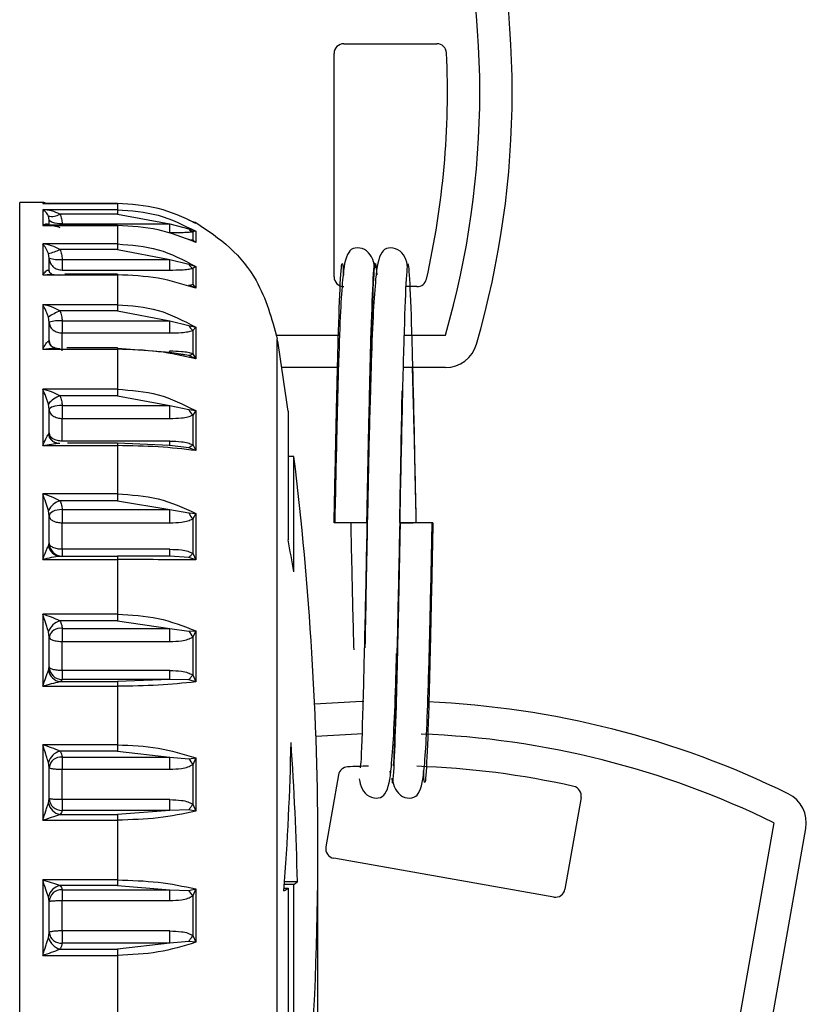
# Model space of a CAD drawing. Header units: millimetres. Extents: x 7205 to 9529, y -660 to 140.
# Tile 131 of 193: x 7834 to 7858, y -369 to -339. Entities that reach past the tile are written whole.
import ezdxf

# ---------------------------------------------------------------- set-up
doc = ezdxf.new("R2010")
doc.units = ezdxf.units.MM
doc.header["$LTSCALE"] = 3
doc.header["$PDSIZE"] = -1
doc.styles.get("Standard").update_dxf_attribs({"font": 'arial.ttf', "height": 12})
doc.dimstyles.new('ISO-25', dxfattribs={"dimtxt": 12, "dimasz": 6, "dimexe": 0.5, "dimexo": 0.625, "dimtad": 1, "dimdec": 1, "dimdsep": 46, "dimtxsty": 'Standard', "dimcen": 0, "dimclrd": 256, "dimclre": 256, "dimadec": 0, "dimazin": 0, "dimtfac": 1, "dimtdec": 1, "dimtmove": 0, "dimatfit": 3, "dimfxl": 1, "dimlwd": 30, "dimlwe": 30, "dimarcsym": 0})

# ---------------------------------------------------------------- blocks, each defined once
blk = doc.blocks.new('*D248')
at = {"lineweight": 30}
for p, q in [((7842.812, -362.889), (7842.812, -501.55)), ((7808.83, -477.782), (7808.83, -501.55)), ((7836.812, -501.05), (7814.83, -501.05))]:
    blk.add_line(p, q, dxfattribs=at)
for points in [[(7814.83, -500.05), (7814.83, -502.05), (7808.83, -501.05)], [(7836.812, -500.05), (7836.812, -502.05), (7842.812, -501.05)]]:
    blk.add_solid(points)
at = {"layer": 'Defpoints', "color": 0}
for p in [(7842.812, -362.264), (7808.83, -477.157), (7808.83, -501.05)]:
    blk.add_point(p, dxfattribs=at)
at = {"color": 0, "insert": (7825.671, -494.294), "char_height": 12, "attachment_point": 5}
blk.add_mtext('36', dxfattribs=at)

msp = doc.modelspace()

# ---------------------------------------------------------------- linework, layer by layer
at = {"linetype": 'Continuous', "lineweight": 30}
for p, q in [((7843.63, -339.257), (7846.502, -339.257)), ((7843.33, -346.457), (7843.33, -339.557)), ((7834.33, -344.157), (7833.619, -344.157)), ((7833.619, -384.157), (7833.619, -344.157)), ((7834.33, -344.157), (7834.33, -344.191)), ((7836.639, -344.191), (7834.33, -344.191)), ((7834.33, -344.191), (7836.639, -344.191)), ((7834.365, -344.191), (7834.33, -344.191)), ((7834.33, -344.384), (7834.33, -344.871)), ((7836.639, -344.384), (7834.33, -344.384)), ((7834.365, -344.191), (7834.547, -344.205)), ((7836.639, -344.191), (7836.639, -344.384)), ((7836.639, -344.191), (7836.639, -344.191)), ((7834.53, -344.695), (7834.508, -344.578)), ((7834.53, -344.895), (7834.53, -344.695)), ((7836.639, -344.52), (7834.863, -344.52)), ((7836.639, -344.52), (7838.255, -344.819)), ((7839.059, -344.8), (7838.842, -344.71)), ((7838.962, -344.757), (7838.962, -344.767)), ((7838.962, -344.767), (7839.059, -344.8)), ((7839.059, -344.782), (7839.059, -344.8)), ((7834.33, -344.871), (7834.487, -344.864)), ((7834.33, -344.871), (7836.639, -344.871)), ((7836.639, -344.864), (7834.344, -344.864)), ((7834.508, -344.841), (7834.518, -344.864)), ((7834.93, -344.819), (7838.255, -344.819)), ((7834.93, -344.819), (7834.93, -344.864)), ((7836.639, -344.864), (7836.639, -344.871)), ((7836.639, -344.871), (7836.639, -345.441)), ((7838.255, -345.088), (7838.255, -344.819)), ((7838.255, -344.819), (7838.842, -344.97)), ((7838.842, -344.97), (7839.059, -345.05)), ((7839.059, -345.05), (7838.962, -345.063)), ((7838.962, -345.063), (7838.962, -345.318)), ((7839.059, -345.05), (7839.059, -345.395)), ((7839.059, -345.395), (7838.842, -345.3)), ((7838.962, -345.318), (7839.059, -345.395)), ((7834.33, -345.441), (7834.33, -346.393)), ((7836.639, -345.441), (7834.33, -345.441)), ((7836.639, -345.608), (7834.863, -345.608)), ((7836.639, -345.608), (7838.255, -345.92)), ((7834.53, -345.878), (7834.508, -345.736)), ((7834.53, -346.27), (7834.53, -345.878)), ((7834.93, -345.92), (7834.93, -346.247)), ((7834.93, -345.92), (7838.255, -345.92)), ((7838.255, -346.247), (7838.255, -345.92)), ((7838.255, -345.92), (7838.842, -346.069)), ((7834.508, -346.251), (7834.53, -346.27)), ((7834.53, -346.27), (7834.534, -346.311)), ((7834.93, -346.247), (7838.255, -346.247)), ((7838.842, -346.069), (7839.059, -346.136)), ((7839.059, -346.136), (7838.962, -346.194)), ((7838.962, -346.194), (7838.962, -346.692)), ((7839.059, -346.136), (7839.059, -346.81)), ((7834.33, -346.393), (7834.602, -346.371)), ((7834.33, -346.393), (7836.639, -346.393)), ((7834.543, -346.326), (7834.55, -346.335)), ((7834.549, -346.333), (7834.545, -346.332)), ((7834.611, -346.372), (7834.548, -346.332)), ((7834.602, -346.371), (7834.611, -346.372)), ((7834.602, -346.371), (7834.863, -346.409)), ((7836.639, -346.371), (7835.012, -346.371)), ((7836.639, -346.393), (7836.639, -347.316)), ((7839.059, -346.81), (7838.842, -346.713)), ((7838.962, -346.692), (7839.059, -346.81)), ((7845.89, -346.757), (7845.544, -346.757)), ((7834.33, -347.316), (7834.33, -348.692)), ((7836.639, -347.316), (7834.33, -347.316)), ((7836.639, -347.506), (7834.863, -347.506)), ((7836.639, -347.506), (7838.255, -347.818)), ((7834.53, -347.86), (7834.508, -347.7)), ((7834.93, -347.818), (7834.93, -348.189)), ((7834.93, -347.818), (7838.255, -347.818)), ((7838.255, -348.189), (7838.255, -347.818)), ((7838.255, -347.818), (7838.842, -347.959)), ((7834.53, -348.426), (7834.53, -347.86)), ((7838.842, -347.959), (7839.059, -348.009)), ((7839.059, -348.009), (7838.962, -348.109)), ((7838.962, -348.109), (7838.962, -348.83)), ((7839.059, -348.009), (7839.059, -348.984)), ((7834.508, -348.444), (7834.53, -348.426)), ((7834.53, -348.426), (7834.537, -348.493)), ((7834.93, -348.744), (7834.93, -348.189)), ((7834.93, -348.189), (7838.255, -348.189)), ((7841.535, -348.257), (7843.499, -348.257)), ((7841.576, -379.946), (7841.576, -348.367)), ((7844.464, -348.257), (7844.51, -348.257)), ((7845.489, -348.257), (7846.768, -348.257)), ((7834.33, -348.692), (7834.706, -348.647)), ((7834.33, -348.692), (7836.639, -348.692)), ((7834.597, -348.597), (7834.537, -348.493)), ((7834.706, -348.647), (7834.863, -348.664)), ((7834.713, -348.647), (7834.708, -348.647)), ((7836.639, -348.647), (7835.08, -348.647)), ((7838.255, -348.792), (7836.639, -348.664)), ((7836.639, -348.692), (7836.639, -349.928)), ((7838.255, -348.792), (7838.255, -348.744)), ((7838.842, -348.89), (7838.255, -348.792)), ((7839.059, -348.984), (7838.842, -348.89)), ((7838.962, -348.83), (7839.059, -348.984)), ((7843.463, -349.257), (7841.714, -349.257)), ((7846.768, -349.257), (7845.462, -349.257)), ((7834.33, -349.928), (7834.33, -351.667)), ((7836.639, -349.928), (7834.33, -349.928)), ((7836.639, -350.132), (7834.863, -350.132)), ((7836.639, -350.132), (7838.255, -350.43)), ((7834.53, -350.554), (7834.508, -350.383)), ((7834.53, -351.27), (7834.53, -350.554)), ((7834.93, -350.43), (7834.93, -350.829)), ((7834.93, -350.43), (7838.255, -350.43)), ((7838.255, -350.43), (7838.842, -350.556)), ((7838.255, -350.829), (7838.255, -350.43)), ((7838.842, -350.556), (7839.059, -350.588)), ((7834.93, -351.53), (7834.93, -350.829)), ((7834.93, -350.829), (7838.255, -350.829)), ((7839.059, -350.588), (7838.962, -350.727)), ((7838.962, -350.727), (7838.962, -351.638)), ((7839.059, -350.588), (7839.059, -351.82)), ((7834.508, -351.324), (7834.53, -351.27)), ((7834.544, -351.34), (7834.53, -351.277)), ((7834.537, -351.341), (7834.554, -351.386)), ((7834.33, -351.667), (7834.795, -351.592)), ((7834.33, -351.667), (7836.639, -351.667)), ((7834.795, -351.592), (7834.863, -351.596)), ((7838.255, -351.53), (7834.93, -351.53)), ((7836.639, -351.592), (7835.094, -351.592)), ((7838.255, -351.661), (7836.639, -351.596)), ((7836.639, -351.667), (7836.639, -353.161)), ((7838.255, -351.67), (7838.255, -351.53)), ((7838.842, -351.733), (7838.255, -351.661)), ((7839.059, -351.82), (7838.842, -351.733)), ((7838.962, -351.638), (7839.059, -351.82)), ((7842.089, -352.007), (7841.908, -352.007)), ((7834.33, -353.161), (7834.33, -355.187)), ((7836.639, -353.161), (7834.33, -353.161)), ((7836.639, -353.371), (7834.863, -353.371)), ((7836.639, -353.371), (7838.255, -353.643)), ((7834.53, -353.843), (7834.508, -353.668)), ((7834.53, -354.677), (7834.53, -353.843)), ((7834.93, -353.643), (7834.93, -354.051)), ((7834.93, -353.643), (7838.255, -353.643)), ((7838.255, -353.643), (7838.842, -353.748)), ((7838.255, -354.051), (7838.255, -353.643)), ((7838.842, -353.748), (7839.059, -353.76)), ((7839.059, -353.76), (7838.962, -353.931)), ((7839.059, -353.76), (7839.059, -355.196)), ((7834.93, -354.869), (7834.93, -354.051)), ((7834.93, -354.051), (7838.255, -354.051)), ((7838.962, -353.931), (7838.962, -354.993)), ((7834.508, -354.764), (7834.53, -354.677)), ((7834.863, -355.077), (7836.639, -355.077)), ((7834.93, -354.869), (7834.93, -355.077)), ((7838.255, -354.869), (7834.93, -354.869)), ((7838.255, -355.077), (7836.639, -355.077)), ((7838.255, -355.077), (7838.255, -354.869)), ((7838.842, -355.119), (7838.255, -355.077)), ((7839.059, -355.196), (7838.842, -355.119)), ((7838.962, -354.993), (7839.059, -355.196)), ((7834.33, -355.187), (7836.639, -355.187)), ((7836.639, -355.187), (7836.639, -356.874)), ((7834.33, -356.874), (7834.33, -359.1)), ((7836.639, -356.874), (7834.33, -356.874)), ((7836.639, -357.081), (7834.863, -357.081)), ((7836.639, -357.081), (7838.255, -357.314)), ((7834.53, -357.582), (7834.508, -357.411)), ((7834.93, -357.314), (7834.93, -357.715)), ((7834.93, -357.314), (7838.255, -357.314)), ((7838.255, -357.314), (7838.842, -357.394)), ((7838.255, -357.715), (7838.255, -357.314)), ((7838.842, -357.394), (7839.059, -357.387)), ((7839.059, -357.387), (7838.962, -357.582)), ((7839.059, -357.387), (7839.059, -358.964)), ((7834.53, -358.498), (7834.53, -357.582)), ((7834.93, -358.613), (7834.93, -357.715)), ((7834.93, -357.715), (7838.255, -357.715)), ((7838.962, -357.582), (7838.962, -358.748)), ((7834.508, -358.615), (7834.53, -358.498)), ((7834.93, -358.613), (7834.93, -358.89)), ((7838.255, -358.613), (7834.93, -358.613)), ((7838.255, -358.89), (7838.255, -358.613)), ((7838.962, -358.748), (7839.059, -358.964)), ((7834.863, -358.955), (7836.639, -358.955)), ((7838.255, -358.89), (7834.93, -358.89)), ((7838.255, -358.89), (7836.639, -358.955)), ((7838.842, -358.901), (7838.255, -358.89)), ((7839.059, -358.964), (7838.842, -358.901)), ((7834.33, -359.1), (7836.639, -359.1)), ((7836.639, -359.1), (7836.639, -360.906)), ((7834.33, -360.906), (7834.33, -363.234)), ((7836.639, -360.906), (7834.33, -360.906)), ((7836.639, -361.1), (7834.863, -361.1)), ((7836.639, -361.1), (7838.255, -361.285)), ((7834.53, -361.609), (7834.508, -361.449)), ((7834.93, -361.285), (7838.255, -361.285)), ((7834.93, -361.285), (7834.93, -361.66)), ((7838.255, -361.285), (7838.842, -361.337)), ((7838.255, -361.66), (7838.255, -361.285)), ((7838.842, -361.337), (7839.059, -361.309)), ((7839.059, -361.309), (7838.962, -361.52)), ((7839.059, -361.309), (7839.059, -362.958)), ((7834.53, -362.567), (7834.53, -361.609)), ((7834.93, -362.599), (7834.93, -361.66)), ((7834.93, -361.66), (7838.255, -361.66)), ((7838.962, -361.52), (7838.962, -362.74)), ((7845.072, -361.801), (7845.064, -361.723)), ((7843.467, -361.836), (7843.074, -364.061)), ((7834.508, -362.708), (7834.53, -362.567)), ((7834.93, -362.599), (7834.93, -362.932)), ((7838.255, -362.599), (7834.93, -362.599)), ((7838.255, -362.932), (7838.255, -362.599)), ((7850.959, -362.535), (7850.46, -365.364)), ((7838.255, -362.932), (7834.93, -362.932)), ((7838.255, -362.932), (7836.639, -363.06)), ((7838.842, -362.912), (7838.255, -362.932)), ((7839.059, -362.958), (7838.842, -362.912)), ((7838.962, -362.74), (7839.059, -362.958)), ((7834.33, -363.234), (7836.639, -363.234)), ((7834.863, -363.06), (7836.639, -363.06)), ((7836.639, -363.234), (7836.639, -365.08)), ((7856.914, -363.316), (7853.289, -383.874)), ((7854.274, -384.047), (7857.899, -363.49)), ((7850.113, -365.607), (7843.318, -364.409)), ((7834.33, -365.08), (7834.33, -367.408)), ((7836.639, -365.08), (7834.33, -365.08)), ((7842.196, -365.137), (7841.801, -365.137)), ((7836.639, -365.254), (7834.863, -365.254)), ((7834.93, -365.381), (7838.255, -365.381)), ((7834.93, -365.381), (7834.93, -365.715)), ((7836.639, -365.254), (7838.255, -365.381)), ((7838.255, -365.381), (7838.842, -365.402)), ((7838.255, -365.715), (7838.255, -365.381)), ((7838.842, -365.402), (7839.059, -365.356)), ((7839.059, -365.356), (7838.962, -365.574)), ((7839.059, -365.356), (7839.059, -367.005)), ((7841.787, -365.338), (7841.908, -365.338)), ((7842.089, -365.216), (7841.796, -365.216)), ((7834.53, -365.747), (7834.508, -365.606)), ((7834.53, -366.705), (7834.53, -365.747)), ((7834.93, -366.654), (7834.93, -365.715)), ((7834.93, -365.715), (7838.255, -365.715)), ((7838.962, -365.574), (7838.962, -366.793)), ((7834.93, -366.654), (7834.93, -367.029)), ((7838.255, -366.654), (7834.93, -366.654)), ((7838.255, -367.029), (7838.255, -366.654)), ((7834.508, -366.865), (7834.53, -366.705)), ((7838.842, -366.977), (7838.255, -367.029)), ((7839.059, -367.005), (7838.842, -366.977)), ((7838.962, -366.793), (7839.059, -367.005)), ((7834.863, -367.213), (7836.639, -367.213)), ((7838.255, -367.029), (7834.93, -367.029)), ((7838.255, -367.029), (7836.639, -367.213)), ((7834.33, -367.408), (7836.639, -367.408)), ((7836.639, -367.408), (7836.639, -369.214))]:
    msp.add_line(p, q, dxfattribs=at)
at = {"linetype": 'Continuous', "lineweight": 30, "flags": 128}
for points in [[(7834.93, -344.819), (7834.852, -344.816), (7834.777, -344.809), (7834.708, -344.798), (7834.647, -344.783), (7834.598, -344.764), (7834.561, -344.742), (7834.538, -344.719), (7834.53, -344.695)], [(7834.508, -346.251), (7834.526, -346.298), (7834.543, -346.326)], [(7834.93, -350.43), (7834.852, -350.433), (7834.777, -350.44), (7834.708, -350.451), (7834.647, -350.467), (7834.598, -350.485), (7834.561, -350.507), (7834.538, -350.53), (7834.53, -350.554)], [(7841.908, -350.607), (7841.908, -350.61), (7841.908, -350.813), (7841.908, -351.326), (7841.908, -352.138), (7841.908, -353.23), (7841.908, -354.576)], [(7834.53, -351.27), (7834.538, -351.346), (7834.538, -351.347)], [(7842.089, -355.566), (7842.089, -354.359), (7842.089, -353.38), (7842.089, -352.652), (7842.089, -352.191), (7842.089, -352.01), (7842.089, -352.007)], [(7834.93, -353.643), (7834.852, -353.646), (7834.777, -353.658), (7834.708, -353.676), (7834.647, -353.701), (7834.598, -353.731), (7834.561, -353.766), (7834.538, -353.804), (7834.53, -353.843)], [(7844.244, -359.568), (7844, -359.576), (7842.729, -359.651)], [(7844.216, -360.569), (7844.037, -360.575), (7842.769, -360.651)], [(7841.908, -365.338), (7841.908, -367.378), (7841.908, -369.342), (7841.908, -371.186), (7841.908, -372.867), (7841.908, -374.344), (7841.908, -375.585), (7841.908, -376.559), (7841.908, -377.245)], [(7842.089, -375.893), (7842.089, -375.278), (7842.089, -374.404), (7842.089, -373.292), (7842.089, -371.967), (7842.089, -370.46), (7842.089, -368.806), (7842.089, -367.045), (7842.089, -365.216)]]:
    msp.add_lwpolyline(points, dxfattribs=at)
at = {"linetype": 'Continuous', "lineweight": 30}
for centre, radius, start, end in [((7820.83, -340.757), 28, 343.8724, 16.1276), ((7820.83, -340.757), 27, 343.8724, 16.1276), ((7843.63, -339.557), 0.3, 90, 180), ((7846.502, -339.557), 0.3, 2.6763, 90), ((7820.83, -340.757), 26, 347.1858, 2.6763), ((7834.62, -344.146), 0.446, 255.4462, 303.0013), ((7839.034, -344.845), 0.229, 213.1385, 251.8404), ((7834.192, -344.31), 1.461, 282.5022, 297.3529), ((7834.831, -344.932), 0.993, 252.3487, 275.7166), ((7839.15, -345.892), 0.355, 209.9888, 238.1697), ((7843.63, -346.457), 0.3, 180, 270), ((7845.89, -346.457), 0.3, 270, 347.1858), ((7835.563, -349.208), 1.84, 112.3583, 124.9851), ((7834.831, -348.806), 0.993, 84.2834, 107.6513), ((7839.324, -347.698), 0.548, 208.4606, 228.7436), ((7742.83, -364.157), 100, 7.78753, 9.08472), ((7834.791, -348.382), 0.29, 192.3338, 227.3779), ((7846.768, -348.257), 1, 270, 343.8724), ((7835.134, -350.892), 0.807, 109.6445, 140.895), ((7839.574, -350.168), 0.828, 207.9539, 222.4397), ((7834.842, -351.261), 0.34, 190.6035, 247.0041), ((7742.83, -364.157), 100, 0, 6.97868), ((7835.058, -353.965), 0.625, 108.1935, 151.6478), ((7839.947, -353.152), 1.255, 208.3157, 218.3323), ((7834.877, -354.704), 0.374, 189.2848, 267.9167), ((7834.93, -354.677), 0.4, 180, 270), ((7791.596, -364.307), 51.244, 9.8216, 10.9469), ((7835.023, -357.609), 0.552, 106.8532, 158.9719), ((7834.875, -357.664), 0.355, 81.0379, 166.5374), ((7840.626, -356.382), 2.051, 209.5852, 215.8133), ((7834.919, -358.541), 0.418, 190.2306, 262.2637), ((7834.926, -358.494), 0.396, 180.6399, 270.6259), ((7845.024, -387.557), 28, 63.8724, 87.5375), ((7845.024, -387.557), 27, 63.8724, 87.8927), ((7758.409, -359.11), 83.61, 355.6741, 358.82025), ((7750.025, -367.137), 92.192, 1.24273, 3.92201), ((7834.993, -361.588), 0.504, 104.9122, 164.0447), ((7834.896, -361.651), 0.368, 84.612, 173.3349), ((7842.996, -358.747), 4.895, 211.9449, 214.5169), ((7843.762, -361.888), 0.3, 92.8142, 170), ((7845.024, -387.557), 26, 91.4028, 92.8142), ((7845.024, -387.557), 26, 77.3237, 88.1042), ((7850.664, -362.483), 0.3, 350, 77.3237), ((7856.914, -363.316), 1, 350, 63.8724), ((7834.959, -362.609), 0.462, 192.4577, 258.0408), ((7834.914, -362.549), 0.384, 182.7038, 272.4699), ((7742.83, -364.157), 100, 350.91528, 0), ((7843.37, -364.113), 0.3, 170, 260), ((7840.039, -362.334), 3.537, 305.4256, 307.5623), ((7834.959, -365.705), 0.462, 101.9592, 167.5423), ((7834.914, -365.765), 0.384, 87.5301, 177.2962), ((7832.407, -370.036), 7.93, 34.2385, 35.7554), ((7839.167, -361.033), 5.104, 300.8107, 302.489), ((7850.165, -365.312), 0.3, 260, 350), ((7834.993, -366.726), 0.504, 195.9553, 255.0878), ((7834.896, -366.662), 0.368, 186.6651, 275.388)]:
    msp.add_arc(centre, radius, start, end, dxfattribs=at)
for points, knots in [([(7834.437, -344.191), (7834.423, -344.182), (7834.391, -344.161), (7834.353, -344.158), (7834.33, -344.157)], [0, 0, 0, 0, 0.420554, 1, 1, 1, 1]), ([(7834.508, -344.578), (7834.496, -344.554), (7834.471, -344.503), (7834.411, -344.432), (7834.363, -344.404), (7834.33, -344.384)], [0, 0, 0, 0, 0.215927, 0.464073, 1, 1, 1, 1]), ([(7834.863, -344.52), (7834.777, -344.482), (7834.606, -344.404), (7834.422, -344.391), (7834.33, -344.384)], [0, 0, 0, 0, 0.498755, 1, 1, 1, 1]), ([(7839.059, -344.8), (7838.68, -344.624), (7837.922, -344.274), (7837.066, -344.219), (7836.639, -344.191)], [0, 0, 0, 0, 0.500298, 1, 1, 1, 1]), ([(7836.639, -344.384), (7837.066, -344.414), (7837.922, -344.474), (7838.68, -344.858), (7839.059, -345.05)], [0, 0, 0, 0, 0.499702, 1, 1, 1, 1]), ([(7836.639, -344.384), (7836.639, -344.388), (7836.639, -344.397), (7836.639, -344.428), (7836.639, -344.469), (7836.639, -344.503), (7836.639, -344.52)], [0, 0, 0, 0, 0.245163, 0.5, 0.754837, 1, 1, 1, 1]), ([(7834.863, -344.52), (7834.883, -344.568), (7834.922, -344.664), (7834.928, -344.767), (7834.93, -344.819)], [0, 0, 0, 0, 0.501365, 1, 1, 1, 1]), ([(7839.059, -344.782), (7839.424, -345.023), (7840.15, -345.503), (7841.115, -346.705), (7841.404, -347.747), (7841.576, -348.367)], [0, 0, 0, 0, 0.289378, 0.576476, 1, 1, 1, 1]), ([(7834.33, -344.871), (7834.363, -344.85), (7834.411, -344.819), (7834.471, -344.814), (7834.496, -344.832), (7834.508, -344.841)], [0, 0, 0, 0, 0.535927, 0.784073, 1, 1, 1, 1]), ([(7834.487, -344.864), (7834.552, -344.865), (7834.682, -344.867), (7834.803, -344.909), (7834.863, -344.93)], [0, 0, 0, 0, 0.500736, 1, 1, 1, 1]), ([(7839.059, -345.395), (7838.68, -345.244), (7837.922, -344.942), (7837.066, -344.894), (7836.639, -344.871)], [0, 0, 0, 0, 0.500298, 1, 1, 1, 1]), ([(7838.255, -345.088), (7838.376, -345.088), (7838.564, -345.087), (7838.806, -345.078), (7838.914, -345.067), (7838.962, -345.063)], [0, 0, 0, 0, 0.499116, 0.7743044, 1, 1, 1, 1]), ([(7834.508, -345.736), (7834.496, -345.706), (7834.471, -345.642), (7834.411, -345.538), (7834.363, -345.48), (7834.33, -345.441)], [0, 0, 0, 0, 0.215927, 0.464073, 1, 1, 1, 1]), ([(7834.863, -345.608), (7834.777, -345.565), (7834.606, -345.48), (7834.422, -345.454), (7834.33, -345.441)], [0, 0, 0, 0, 0.498755, 1, 1, 1, 1]), ([(7834.863, -345.608), (7834.883, -345.658), (7834.922, -345.759), (7834.928, -345.866), (7834.93, -345.92)], [0, 0, 0, 0, 0.501365, 1, 1, 1, 1]), ([(7836.639, -345.441), (7837.066, -345.473), (7837.922, -345.536), (7838.68, -345.936), (7839.059, -346.136)], [0, 0, 0, 0, 0.499702, 1, 1, 1, 1]), ([(7836.639, -345.441), (7836.639, -345.449), (7836.639, -345.465), (7836.639, -345.505), (7836.639, -345.553), (7836.639, -345.59), (7836.639, -345.608)], [0, 0, 0, 0, 0.245163, 0.5, 0.754837, 1, 1, 1, 1]), ([(7844.577, -346.152), (7844.561, -346.048), (7844.534, -345.861), (7844.285, -345.573), (7843.922, -345.543), (7843.678, -345.778), (7843.6, -346.338), (7843.52, -347.534), (7843.464, -349.094), (7843.407, -351.322), (7843.37, -353.107), (7843.35, -354.057)], [0, 0, 0, 0, 0.061848, 0.111168, 0.160281, 0.222449, 0.394256, 0.51263, 0.653016, 0.815447, 1, 1, 1, 1]), ([(7845.601, -346.155), (7845.586, -346.053), (7845.559, -345.866), (7845.322, -345.58), (7844.954, -345.54), (7844.706, -345.77), (7844.623, -346.322), (7844.533, -347.537), (7844.484, -348.723), (7844.459, -349.701), (7844.45, -350.028)], [0, 0, 0, 0, 0.084304, 0.153292, 0.221, 0.306822, 0.544072, 0.707989, 0.90239, 1, 1, 1, 1]), ([(7834.53, -345.878), (7834.536, -345.925), (7834.544, -345.996), (7834.594, -346.082), (7834.645, -346.141), (7834.709, -346.189), (7834.803, -346.235), (7834.88, -346.242), (7834.93, -346.247)], [0, 0, 0, 0, 0.239457, 0.368361, 0.5, 0.631639, 0.760543, 1, 1, 1, 1]), ([(7843.33, -354.057), (7843.345, -353.359), (7843.373, -351.963), (7843.416, -350.017), (7843.465, -348.057), (7843.522, -346.511), (7843.577, -345.832), (7843.611, -346.252), (7843.623, -346.406)], [0, 0, 0, 0, 0.145901, 0.291954, 0.437854, 0.656245, 0.874628, 1, 1, 1, 1]), ([(7844.145, -361.621), (7844.151, -361.574), (7844.178, -361.362), (7844.227, -359.806), (7844.291, -357.213), (7844.355, -354.052), (7844.419, -350.919), (7844.483, -348.242), (7844.548, -346.51), (7844.602, -345.833), (7844.635, -346.245), (7844.647, -346.391)], [0, 0, 0, 0, 0.036236, 0.163934, 0.291633, 0.419331, 0.547029, 0.674728, 0.802426, 0.930124, 1, 1, 1, 1]), ([(7844.599, -346.176), (7844.595, -346.131), (7844.569, -345.852), (7844.522, -346.544), (7844.465, -348.051), (7844.416, -350.019), (7844.373, -351.963), (7844.345, -353.359), (7844.33, -354.057)], [0, 0, 0, 0, 0.046783, 0.284789, 0.522803, 0.681812, 0.840989, 1, 1, 1, 1]), ([(7834.33, -346.393), (7834.363, -346.353), (7834.411, -346.293), (7834.471, -346.25), (7834.496, -346.251), (7834.508, -346.251)], [0, 0, 0, 0, 0.535927, 0.784073, 1, 1, 1, 1]), ([(7838.255, -346.247), (7838.376, -346.246), (7838.564, -346.244), (7838.806, -346.225), (7838.914, -346.203), (7838.962, -346.194)], [0, 0, 0, 0, 0.499116, 0.774304, 1, 1, 1, 1]), ([(7845.868, -354.063), (7845.868, -354.062), (7845.847, -353.041), (7845.804, -350.907), (7845.74, -348.258), (7845.676, -346.475), (7845.612, -345.848), (7845.548, -346.474), (7845.483, -348.251), (7845.419, -350.917), (7845.355, -354.052), (7845.291, -357.216), (7845.227, -359.795), (7845.181, -361.318), (7845.155, -361.527), (7845.151, -361.559)], [0, 0, 0, 0, 0.000054, 0.089478, 0.178901, 0.268324, 0.357747, 0.44717, 0.536593, 0.626017, 0.71544, 0.804863, 0.894286, 0.983709, 1, 1, 1, 1]), ([(7836.639, -346.371), (7836.639, -346.372), (7836.639, -346.374), (7836.639, -346.387), (7836.639, -346.393)], [0, 0, 0, 0, 0.5094971, 1, 1, 1, 1]), ([(7839.059, -346.81), (7838.68, -346.69), (7837.922, -346.45), (7837.066, -346.412), (7836.639, -346.393)], [0, 0, 0, 0, 0.500298, 1, 1, 1, 1]), ([(7834.508, -347.7), (7834.496, -347.665), (7834.471, -347.591), (7834.411, -347.457), (7834.363, -347.373), (7834.33, -347.316)], [0, 0, 0, 0, 0.215927, 0.464073, 1, 1, 1, 1]), ([(7834.863, -347.506), (7834.777, -347.461), (7834.606, -347.372), (7834.422, -347.335), (7834.33, -347.316)], [0, 0, 0, 0, 0.498755, 1, 1, 1, 1]), ([(7834.863, -347.506), (7834.883, -347.556), (7834.922, -347.657), (7834.928, -347.764), (7834.93, -347.818)], [0, 0, 0, 0, 0.501365, 1, 1, 1, 1]), ([(7836.639, -347.316), (7837.066, -347.348), (7837.922, -347.41), (7838.68, -347.81), (7839.059, -348.009)], [0, 0, 0, 0, 0.499702, 1, 1, 1, 1]), ([(7836.639, -347.316), (7836.639, -347.327), (7836.639, -347.35), (7836.639, -347.397), (7836.639, -347.451), (7836.639, -347.488), (7836.639, -347.506)], [0, 0, 0, 0, 0.245163, 0.5, 0.754837, 1, 1, 1, 1]), ([(7834.53, -347.86), (7834.536, -347.901), (7834.544, -347.965), (7834.594, -348.042), (7834.645, -348.094), (7834.709, -348.137), (7834.803, -348.178), (7834.88, -348.185), (7834.93, -348.189)], [0, 0, 0, 0, 0.239457, 0.368361, 0.5, 0.631639, 0.760543, 1, 1, 1, 1]), ([(7838.255, -348.189), (7838.376, -348.187), (7838.564, -348.184), (7838.806, -348.156), (7838.914, -348.124), (7838.962, -348.109)], [0, 0, 0, 0, 0.499116, 0.774304, 1, 1, 1, 1]), ([(7834.579, -348.575), (7834.572, -348.565), (7834.54, -348.519), (7834.534, -348.467), (7834.53, -348.426)], [0, 0, 0, 0, 0.232081, 1, 1, 1, 1]), ([(7834.33, -348.692), (7834.363, -348.634), (7834.411, -348.549), (7834.471, -348.469), (7834.496, -348.452), (7834.508, -348.444)], [0, 0, 0, 0, 0.535927, 0.784073, 1, 1, 1, 1]), ([(7834.704, -348.647), (7834.697, -348.646), (7834.68, -348.644), (7834.638, -348.629), (7834.61, -348.607), (7834.594, -348.595)], [0, 0, 0, 0, 0.2790279, 0.6140399, 1, 1, 1, 1]), ([(7836.639, -348.647), (7836.639, -348.649), (7836.639, -348.653), (7836.639, -348.679), (7836.639, -348.692)], [0, 0, 0, 0, 0.509114, 1, 1, 1, 1]), ([(7839.059, -348.984), (7838.68, -348.9), (7837.922, -348.732), (7837.066, -348.705), (7836.639, -348.692)], [0, 0, 0, 0, 0.500298, 1, 1, 1, 1]), ([(7838.255, -348.744), (7838.376, -348.746), (7838.565, -348.749), (7838.806, -348.779), (7838.914, -348.814), (7838.962, -348.83)], [0, 0, 0, 0, 0.500179, 0.774786, 1, 1, 1, 1]), ([(7838.499, -348.833), (7838.513, -348.833), (7838.541, -348.833), (7838.586, -348.837), (7838.653, -348.846), (7838.7, -348.855), (7838.734, -348.862)], [0, 0, 0, 0, 0.158779, 0.324523, 0.52307, 1, 1, 1, 1]), ([(7845.868, -354.066), (7845.854, -353.399), (7845.826, -352.096), (7845.785, -350.444), (7845.76, -349.591), (7845.75, -349.257)], [0, 0, 0, 0, 0.389463, 0.761211, 1, 1, 1, 1]), ([(7834.508, -350.383), (7834.496, -350.345), (7834.471, -350.263), (7834.411, -350.106), (7834.363, -350), (7834.33, -349.928)], [0, 0, 0, 0, 0.215927, 0.464073, 1, 1, 1, 1]), ([(7834.863, -350.132), (7834.777, -350.087), (7834.606, -349.998), (7834.422, -349.951), (7834.33, -349.928)], [0, 0, 0, 0, 0.498755, 1, 1, 1, 1]), ([(7836.639, -349.928), (7837.066, -349.957), (7837.922, -350.017), (7838.68, -350.398), (7839.059, -350.588)], [0, 0, 0, 0, 0.499702, 1, 1, 1, 1]), ([(7836.639, -349.928), (7836.639, -349.941), (7836.639, -349.969), (7836.639, -350.022), (7836.639, -350.078), (7836.639, -350.114), (7836.639, -350.132)], [0, 0, 0, 0, 0.245163, 0.5, 0.754837, 1, 1, 1, 1]), ([(7834.863, -350.132), (7834.883, -350.18), (7834.922, -350.276), (7834.928, -350.379), (7834.93, -350.43)], [0, 0, 0, 0, 0.501365, 1, 1, 1, 1]), ([(7844.45, -350.028), (7844.438, -350.434), (7844.403, -351.655), (7844.375, -353.09), (7844.356, -354.047)], [0, 0, 0, 0, 0.332953, 1, 1, 1, 1]), ([(7845.356, -354.047), (7845.368, -353.397), (7845.393, -352.133), (7845.417, -350.75), (7845.43, -350.114), (7845.433, -349.977)], [0, 0, 0, 0, 0.45354, 0.882539, 1, 1, 1, 1]), ([(7834.53, -350.554), (7834.536, -350.589), (7834.544, -350.642), (7834.594, -350.706), (7834.645, -350.75), (7834.709, -350.785), (7834.803, -350.819), (7834.88, -350.825), (7834.93, -350.829)], [0, 0, 0, 0, 0.239457, 0.368361, 0.5, 0.631639, 0.760543, 1, 1, 1, 1]), ([(7838.255, -350.829), (7838.376, -350.826), (7838.564, -350.823), (7838.806, -350.787), (7838.914, -350.745), (7838.962, -350.727)], [0, 0, 0, 0, 0.499116, 0.774304, 1, 1, 1, 1]), ([(7834.33, -351.667), (7834.363, -351.594), (7834.411, -351.486), (7834.471, -351.374), (7834.496, -351.34), (7834.508, -351.324)], [0, 0, 0, 0, 0.535927, 0.784073, 1, 1, 1, 1]), ([(7834.93, -351.53), (7834.88, -351.527), (7834.803, -351.522), (7834.709, -351.489), (7834.645, -351.456), (7834.594, -351.414), (7834.544, -351.353), (7834.536, -351.303), (7834.53, -351.27)], [0, 0, 0, 0, 0.239457, 0.368361, 0.5, 0.631639, 0.760543, 1, 1, 1, 1]), ([(7834.702, -351.571), (7834.694, -351.567), (7834.676, -351.559), (7834.628, -351.521), (7834.571, -351.451), (7834.549, -351.38), (7834.537, -351.341)], [0, 0, 0, 0, 0.1697918, 0.3891936, 0.6653414, 1, 1, 1, 1]), ([(7834.779, -351.592), (7834.77, -351.591), (7834.752, -351.589), (7834.716, -351.576), (7834.697, -351.569)], [0, 0, 0, 0, 0.453268, 1, 1, 1, 1]), ([(7836.639, -351.592), (7836.639, -351.593), (7836.639, -351.595), (7836.639, -351.61), (7836.639, -351.634), (7836.639, -351.656), (7836.639, -351.667)], [0, 0, 0, 0, 0.251342, 0.506049, 0.757616, 1, 1, 1, 1]), ([(7839.059, -351.82), (7838.68, -351.776), (7837.922, -351.688), (7837.066, -351.674), (7836.639, -351.667)], [0, 0, 0, 0, 0.500298, 1, 1, 1, 1]), ([(7838.255, -351.53), (7838.376, -351.533), (7838.565, -351.537), (7838.806, -351.574), (7838.914, -351.618), (7838.962, -351.638)], [0, 0, 0, 0, 0.500179, 0.774786, 1, 1, 1, 1]), ([(7838.962, -351.638), (7838.941, -351.66), (7838.899, -351.704), (7838.861, -351.723), (7838.842, -351.733)], [0, 0, 0, 0, 0.5, 1, 1, 1, 1]), ([(7834.508, -353.668), (7834.496, -353.628), (7834.471, -353.542), (7834.411, -353.369), (7834.363, -353.245), (7834.33, -353.161)], [0, 0, 0, 0, 0.215927, 0.464073, 1, 1, 1, 1]), ([(7834.863, -353.371), (7834.777, -353.328), (7834.606, -353.242), (7834.422, -353.188), (7834.33, -353.161)], [0, 0, 0, 0, 0.498755, 1, 1, 1, 1]), ([(7836.639, -353.161), (7837.066, -353.188), (7837.922, -353.242), (7838.68, -353.588), (7839.059, -353.76)], [0, 0, 0, 0, 0.499702, 1, 1, 1, 1]), ([(7836.639, -353.161), (7836.639, -353.177), (7836.639, -353.209), (7836.639, -353.265), (7836.639, -353.321), (7836.639, -353.354), (7836.639, -353.371)], [0, 0, 0, 0, 0.2451625, 0.5, 0.7548375, 1, 1, 1, 1]), ([(7834.863, -353.371), (7834.883, -353.415), (7834.922, -353.502), (7834.928, -353.596), (7834.93, -353.643)], [0, 0, 0, 0, 0.501365, 1, 1, 1, 1]), ([(7834.53, -353.843), (7834.536, -353.869), (7834.544, -353.909), (7834.594, -353.958), (7834.645, -353.991), (7834.709, -354.018), (7834.803, -354.044), (7834.88, -354.048), (7834.93, -354.051)], [0, 0, 0, 0, 0.239457, 0.368361, 0.5, 0.631639, 0.760543, 1, 1, 1, 1]), ([(7838.255, -354.051), (7838.376, -354.048), (7838.564, -354.044), (7838.806, -354.002), (7838.914, -353.953), (7838.962, -353.931)], [0, 0, 0, 0, 0.499116, 0.774304, 1, 1, 1, 1]), ([(7844.33, -354.057), (7844.325, -354.057), (7844.314, -354.057), (7844.228, -354.057), (7844.101, -354.057), (7843.942, -354.057), (7843.771, -354.057), (7843.607, -354.057), (7843.468, -354.057), (7843.37, -354.057), (7843.333, -354.057), (7843.331, -354.057), (7843.33, -354.057)], [0, 0, 0, 0, 0.107372, 0.214745, 0.322117, 0.42949, 0.536862, 0.644235, 0.751607, 0.85898, 0.966352, 1, 1, 1, 1]), ([(7843.843, -354.067), (7843.857, -354.728), (7843.885, -356.021), (7843.917, -357.356), (7843.934, -357.93), (7843.935, -357.976)], [0, 0, 0, 0, 0.490501, 0.959042, 1, 1, 1, 1]), ([(7844.356, -354.047), (7844.343, -354.699), (7844.318, -355.966), (7844.295, -357.279), (7844.283, -357.849), (7844.282, -357.915)], [0, 0, 0, 0, 0.483298, 0.940106, 1, 1, 1, 1]), ([(7845.112, -361.937), (7845.116, -361.983), (7845.141, -362.261), (7845.188, -361.57), (7845.245, -360.062), (7845.295, -358.095), (7845.338, -356.151), (7845.366, -354.755), (7845.38, -354.057)], [0, 0, 0, 0, 0.046791, 0.284795, 0.522807, 0.681815, 0.840991, 1, 1, 1, 1]), ([(7845.134, -361.962), (7845.149, -362.066), (7845.176, -362.253), (7845.426, -362.54), (7845.788, -362.57), (7846.032, -362.336), (7846.111, -361.776), (7846.191, -360.58), (7846.246, -359.02), (7846.304, -356.792), (7846.341, -355.007), (7846.36, -354.057)], [0, 0, 0, 0, 0.0618486, 0.1111687, 0.160282, 0.2224496, 0.3942561, 0.5126302, 0.6530161, 0.8154472, 1, 1, 1, 1]), ([(7846.38, -354.057), (7846.375, -354.057), (7846.364, -354.057), (7846.278, -354.057), (7846.151, -354.057), (7845.992, -354.057), (7845.821, -354.057), (7845.657, -354.057), (7845.518, -354.057), (7845.42, -354.057), (7845.383, -354.057), (7845.381, -354.057), (7845.38, -354.057)], [0, 0, 0, 0, 0.107372, 0.214745, 0.322117, 0.42949, 0.536862, 0.644235, 0.751607, 0.85898, 0.966352, 1, 1, 1, 1]), ([(7846.38, -354.057), (7846.366, -354.754), (7846.338, -356.15), (7846.295, -358.096), (7846.245, -360.057), (7846.188, -361.603), (7846.133, -362.282), (7846.1, -361.861), (7846.087, -361.708)], [0, 0, 0, 0, 0.145903, 0.291958, 0.43786, 0.656254, 0.874641, 1, 1, 1, 1]), ([(7834.33, -355.187), (7834.363, -355.102), (7834.411, -354.978), (7834.471, -354.837), (7834.496, -354.787), (7834.508, -354.764)], [0, 0, 0, 0, 0.535927, 0.784073, 1, 1, 1, 1]), ([(7834.93, -354.869), (7834.88, -354.866), (7834.803, -354.862), (7834.709, -354.838), (7834.645, -354.814), (7834.594, -354.783), (7834.544, -354.738), (7834.536, -354.701), (7834.53, -354.677)], [0, 0, 0, 0, 0.239457, 0.368361, 0.5, 0.631639, 0.760543, 1, 1, 1, 1]), ([(7834.33, -355.187), (7834.422, -355.16), (7834.606, -355.107), (7834.777, -355.087), (7834.863, -355.077)], [0, 0, 0, 0, 0.501245, 1, 1, 1, 1]), ([(7836.639, -355.077), (7836.639, -355.079), (7836.639, -355.081), (7836.639, -355.105), (7836.639, -355.14), (7836.639, -355.172), (7836.639, -355.187)], [0, 0, 0, 0, 0.2451625, 0.5, 0.7548375, 1, 1, 1, 1]), ([(7838.255, -354.869), (7838.376, -354.872), (7838.565, -354.876), (7838.806, -354.919), (7838.914, -354.97), (7838.962, -354.993)], [0, 0, 0, 0, 0.500179, 0.774786, 1, 1, 1, 1]), ([(7839.059, -355.196), (7838.68, -355.194), (7837.922, -355.189), (7837.066, -355.188), (7836.639, -355.187)], [0, 0, 0, 0, 0.500298, 1, 1, 1, 1]), ([(7834.508, -357.411), (7834.496, -357.371), (7834.471, -357.286), (7834.411, -357.103), (7834.363, -356.967), (7834.33, -356.874)], [0, 0, 0, 0, 0.215927, 0.464073, 1, 1, 1, 1]), ([(7834.863, -357.081), (7834.777, -357.042), (7834.606, -356.963), (7834.422, -356.904), (7834.33, -356.874)], [0, 0, 0, 0, 0.498755, 1, 1, 1, 1]), ([(7836.639, -356.874), (7837.066, -356.897), (7837.922, -356.944), (7838.68, -357.239), (7839.059, -357.387)], [0, 0, 0, 0, 0.499702, 1, 1, 1, 1]), ([(7836.639, -356.874), (7836.639, -356.892), (7836.639, -356.927), (7836.639, -356.983), (7836.639, -357.037), (7836.639, -357.067), (7836.639, -357.081)], [0, 0, 0, 0, 0.2451625, 0.5, 0.7548375, 1, 1, 1, 1]), ([(7834.863, -357.081), (7834.883, -357.119), (7834.922, -357.194), (7834.928, -357.274), (7834.93, -357.314)], [0, 0, 0, 0, 0.5013649, 1, 1, 1, 1]), ([(7834.53, -357.582), (7834.536, -357.599), (7834.544, -357.624), (7834.594, -357.655), (7834.645, -357.677), (7834.709, -357.694), (7834.803, -357.71), (7834.88, -357.713), (7834.93, -357.715)], [0, 0, 0, 0, 0.239457, 0.368361, 0.5, 0.631639, 0.760543, 1, 1, 1, 1]), ([(7838.255, -357.715), (7838.376, -357.712), (7838.564, -357.707), (7838.806, -357.661), (7838.914, -357.606), (7838.962, -357.582)], [0, 0, 0, 0, 0.499116, 0.774304, 1, 1, 1, 1]), ([(7844.109, -361.958), (7844.125, -362.061), (7844.152, -362.247), (7844.389, -362.534), (7844.756, -362.574), (7845.004, -362.344), (7845.088, -361.792), (7845.178, -360.574), (7845.226, -359.388), (7845.252, -358.41), (7845.261, -358.086)], [0, 0, 0, 0, 0.084304, 0.153292, 0.221, 0.306821, 0.544169, 0.708311, 0.90306, 1, 1, 1, 1]), ([(7834.33, -359.1), (7834.363, -359.007), (7834.411, -358.87), (7834.471, -358.708), (7834.496, -358.645), (7834.508, -358.615)], [0, 0, 0, 0, 0.535927, 0.784073, 1, 1, 1, 1]), ([(7834.93, -358.613), (7834.88, -358.611), (7834.803, -358.609), (7834.709, -358.595), (7834.645, -358.58), (7834.594, -358.562), (7834.544, -358.535), (7834.536, -358.513), (7834.53, -358.498)], [0, 0, 0, 0, 0.239457, 0.368361, 0.5, 0.631639, 0.760543, 1, 1, 1, 1]), ([(7838.255, -358.613), (7838.376, -358.616), (7838.565, -358.621), (7838.806, -358.668), (7838.914, -358.723), (7838.962, -358.748)], [0, 0, 0, 0, 0.500179, 0.774786, 1, 1, 1, 1]), ([(7834.33, -359.1), (7834.422, -359.07), (7834.606, -359.011), (7834.777, -358.974), (7834.863, -358.955)], [0, 0, 0, 0, 0.501245, 1, 1, 1, 1]), ([(7834.93, -358.89), (7834.928, -358.901), (7834.922, -358.923), (7834.883, -358.944), (7834.863, -358.955)], [0, 0, 0, 0, 0.5014057, 1, 1, 1, 1]), ([(7836.639, -358.955), (7836.639, -358.96), (7836.639, -358.971), (7836.639, -359.004), (7836.639, -359.048), (7836.639, -359.083), (7836.639, -359.1)], [0, 0, 0, 0, 0.245163, 0.5, 0.754837, 1, 1, 1, 1]), ([(7839.059, -358.964), (7838.68, -359.003), (7837.922, -359.081), (7837.066, -359.094), (7836.639, -359.1)], [0, 0, 0, 0, 0.500298, 1, 1, 1, 1]), ([(7834.508, -361.449), (7834.496, -361.411), (7834.471, -361.33), (7834.411, -361.146), (7834.363, -361.003), (7834.33, -360.906)], [0, 0, 0, 0, 0.215927, 0.464073, 1, 1, 1, 1]), ([(7834.863, -361.1), (7834.777, -361.067), (7834.606, -360.999), (7834.422, -360.937), (7834.33, -360.906)], [0, 0, 0, 0, 0.498755, 1, 1, 1, 1]), ([(7834.863, -361.1), (7834.883, -361.13), (7834.922, -361.19), (7834.928, -361.253), (7834.93, -361.285)], [0, 0, 0, 0, 0.501365, 1, 1, 1, 1]), ([(7836.639, -360.906), (7837.066, -360.924), (7837.922, -360.961), (7838.68, -361.193), (7839.059, -361.309)], [0, 0, 0, 0, 0.499702, 1, 1, 1, 1]), ([(7836.639, -360.906), (7836.639, -360.924), (7836.639, -360.961), (7836.639, -361.016), (7836.639, -361.065), (7836.639, -361.089), (7836.639, -361.1)], [0, 0, 0, 0, 0.245163, 0.5, 0.754837, 1, 1, 1, 1]), ([(7834.53, -361.609), (7834.536, -361.615), (7834.544, -361.625), (7834.594, -361.637), (7834.645, -361.645), (7834.709, -361.652), (7834.803, -361.658), (7834.88, -361.659), (7834.93, -361.66)], [0, 0, 0, 0, 0.239457, 0.368361, 0.5, 0.631639, 0.760543, 1, 1, 1, 1]), ([(7838.255, -361.66), (7838.376, -361.657), (7838.564, -361.652), (7838.806, -361.603), (7838.914, -361.546), (7838.962, -361.52)], [0, 0, 0, 0, 0.499116, 0.774304, 1, 1, 1, 1]), ([(7834.33, -363.234), (7834.363, -363.136), (7834.411, -362.994), (7834.471, -362.817), (7834.496, -362.743), (7834.508, -362.708)], [0, 0, 0, 0, 0.535927, 0.784073, 1, 1, 1, 1]), ([(7834.93, -362.599), (7834.88, -362.599), (7834.803, -362.598), (7834.709, -362.594), (7834.645, -362.59), (7834.594, -362.585), (7834.544, -362.577), (7834.536, -362.571), (7834.53, -362.567)], [0, 0, 0, 0, 0.239457, 0.368361, 0.5, 0.631639, 0.760543, 1, 1, 1, 1]), ([(7838.255, -362.599), (7838.376, -362.603), (7838.565, -362.608), (7838.806, -362.657), (7838.914, -362.714), (7838.962, -362.74)], [0, 0, 0, 0, 0.500179, 0.774786, 1, 1, 1, 1]), ([(7834.93, -362.932), (7834.928, -362.955), (7834.922, -362.999), (7834.883, -363.04), (7834.863, -363.06)], [0, 0, 0, 0, 0.501406, 1, 1, 1, 1]), ([(7839.059, -362.958), (7838.68, -363.037), (7837.922, -363.196), (7837.066, -363.221), (7836.639, -363.234)], [0, 0, 0, 0, 0.500298, 1, 1, 1, 1]), ([(7834.33, -363.234), (7834.422, -363.203), (7834.606, -363.141), (7834.777, -363.087), (7834.863, -363.06)], [0, 0, 0, 0, 0.501245, 1, 1, 1, 1]), ([(7836.639, -363.06), (7836.639, -363.069), (7836.639, -363.086), (7836.639, -363.129), (7836.639, -363.179), (7836.639, -363.216), (7836.639, -363.234)], [0, 0, 0, 0, 0.245163, 0.5, 0.754837, 1, 1, 1, 1]), ([(7834.863, -365.254), (7834.777, -365.227), (7834.606, -365.173), (7834.422, -365.111), (7834.33, -365.08)], [0, 0, 0, 0, 0.498755, 1, 1, 1, 1]), ([(7834.508, -365.606), (7834.496, -365.571), (7834.471, -365.497), (7834.411, -365.32), (7834.363, -365.178), (7834.33, -365.08)], [0, 0, 0, 0, 0.215927, 0.464073, 1, 1, 1, 1]), ([(7836.639, -365.08), (7837.066, -365.093), (7837.922, -365.118), (7838.68, -365.276), (7839.059, -365.356)], [0, 0, 0, 0, 0.499702, 1, 1, 1, 1]), ([(7836.639, -365.08), (7836.639, -365.098), (7836.639, -365.135), (7836.639, -365.185), (7836.639, -365.227), (7836.639, -365.245), (7836.639, -365.254)], [0, 0, 0, 0, 0.2451625, 0.5, 0.7548375, 1, 1, 1, 1]), ([(7834.863, -365.254), (7834.883, -365.274), (7834.922, -365.315), (7834.928, -365.359), (7834.93, -365.381)], [0, 0, 0, 0, 0.501365, 1, 1, 1, 1]), ([(7834.53, -365.747), (7834.536, -365.743), (7834.544, -365.737), (7834.594, -365.729), (7834.645, -365.724), (7834.709, -365.72), (7834.803, -365.716), (7834.88, -365.715), (7834.93, -365.715)], [0, 0, 0, 0, 0.239457, 0.368361, 0.5, 0.631639, 0.760543, 1, 1, 1, 1]), ([(7838.255, -365.715), (7838.376, -365.711), (7838.564, -365.706), (7838.806, -365.657), (7838.914, -365.6), (7838.962, -365.574)], [0, 0, 0, 0, 0.499116, 0.774304, 1, 1, 1, 1]), ([(7834.93, -366.654), (7834.88, -366.654), (7834.803, -366.655), (7834.709, -366.662), (7834.645, -366.668), (7834.594, -366.677), (7834.544, -366.689), (7834.536, -366.699), (7834.53, -366.705)], [0, 0, 0, 0, 0.2394568, 0.3683607, 0.5, 0.6316393, 0.7605432, 1, 1, 1, 1]), ([(7838.255, -366.654), (7838.376, -366.657), (7838.565, -366.662), (7838.806, -366.711), (7838.914, -366.768), (7838.962, -366.793)], [0, 0, 0, 0, 0.500179, 0.774786, 1, 1, 1, 1]), ([(7834.33, -367.408), (7834.363, -367.31), (7834.411, -367.168), (7834.471, -366.984), (7834.496, -366.903), (7834.508, -366.865)], [0, 0, 0, 0, 0.535927, 0.784073, 1, 1, 1, 1]), ([(7834.33, -367.408), (7834.422, -367.377), (7834.606, -367.315), (7834.777, -367.247), (7834.863, -367.213)], [0, 0, 0, 0, 0.501245, 1, 1, 1, 1]), ([(7834.93, -367.029), (7834.928, -367.061), (7834.922, -367.124), (7834.883, -367.184), (7834.863, -367.213)], [0, 0, 0, 0, 0.501406, 1, 1, 1, 1]), ([(7839.059, -367.005), (7838.68, -367.121), (7837.922, -367.353), (7837.066, -367.389), (7836.639, -367.408)], [0, 0, 0, 0, 0.500298, 1, 1, 1, 1]), ([(7836.639, -367.213), (7836.639, -367.225), (7836.639, -367.249), (7836.639, -367.298), (7836.639, -367.353), (7836.639, -367.39), (7836.639, -367.408)], [0, 0, 0, 0, 0.245163, 0.5, 0.754837, 1, 1, 1, 1])]:
    msp.add_open_spline(points, degree=3, knots=knots, dxfattribs=at)
for points in [[(7838.962, -344.757), (7838.979, -344.758), (7839.013, -344.76), (7839.044, -344.775), (7839.059, -344.782)], [(7838.962, -345.318), (7838.941, -345.323), (7838.899, -345.332), (7838.861, -345.311), (7838.842, -345.3)], [(7838.962, -346.692), (7838.941, -346.703), (7838.899, -346.726), (7838.861, -346.718), (7838.842, -346.713)], [(7838.962, -348.83), (7838.941, -348.847), (7838.899, -348.881), (7838.861, -348.887), (7838.842, -348.89)], [(7845.38, -354.057), (7845.386, -354.057), (7845.397, -354.057), (7845.483, -354.057), (7845.609, -354.057), (7845.717, -354.057), (7845.771, -354.057)], [(7838.962, -354.993), (7838.941, -355.019), (7838.899, -355.072), (7838.861, -355.103), (7838.842, -355.119)], [(7838.962, -358.748), (7838.941, -358.777), (7838.899, -358.836), (7838.861, -358.879), (7838.842, -358.901)], [(7838.962, -362.74), (7838.941, -362.771), (7838.899, -362.833), (7838.861, -362.885), (7838.842, -362.912)], [(7838.962, -366.793), (7838.941, -366.825), (7838.899, -366.888), (7838.861, -366.947), (7838.842, -366.977)]]:
    msp.add_open_spline(points, degree=3, dxfattribs=at)

# ---------------------------------------------------------------- dimensions: what is measured, and where the dimension line sits
dim = msp.add_linear_dim(base=(7808.83, -501.05), p1=(7842.812, -362.264), p2=(7808.83, -477.157), text='36', dimstyle='ISO-25')
dim.commit()
dim.dimension.update_dxf_attribs({"geometry": '*D248', "text_midpoint": (7825.671, -501.05), "dimtype": 160})

doc.saveas('drawing.dxf')
